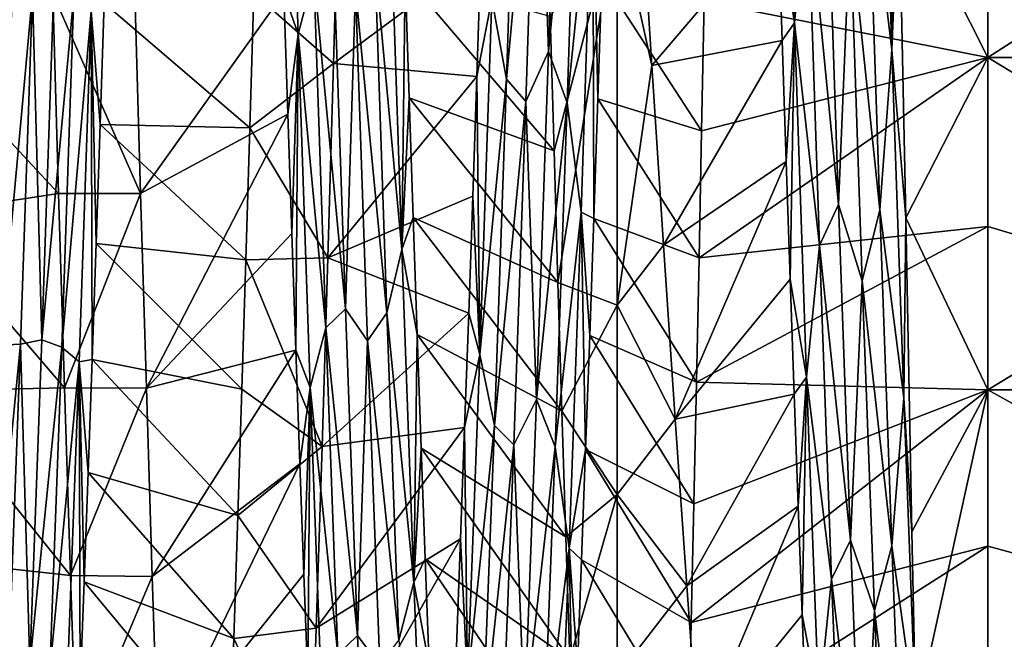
# Model space of a CAD drawing. Header units: metres. Extents: x -63.9 to 30, y -21 to 69.
# Tile 14 of 110: x -36.5 to -32.9, y -5.4 to -3.2. Entities that reach past the tile are written whole.
import ezdxf

# ---------------------------------------------------------------- set-up
doc = ezdxf.new("R2010")
doc.units = ezdxf.units.M
doc.layers.add('solid_SHOWER_ONO150MM_EU_AS_SW0001', color=7, linetype='CONTINUOUS')

msp = doc.modelspace()

# ---------------------------------------------------------------- linework, layer by layer
at = {"layer": 'solid_SHOWER_ONO150MM_EU_AS_SW0001'}
for points in [[(-33.70425, -3.161942, -52.29414), (-33.748363, -1.79694, -51.913342), (-33.764011, -2.7768, -52.098755)], [(-33.65659, -2.665367, -52.176792), (-33.748363, -1.79694, -51.913342), (-33.70425, -3.161942, -52.29414)], [(-35.513004, -3.203249, -52.308468), (-35.557121, -1.839948, -51.922142), (-35.564892, -3.053036, -52.189278)], [(-35.456196, -2.985738, -52.27927), (-35.557121, -1.839948, -51.922142), (-35.513004, -3.203249, -52.308468)], [(-34.556221, -1.92245, -69.989388), (-34.600178, -3.266687, -69.593292), (-34.639507, -2.118048, -69.945343)], [(-34.488701, -2.117969, -69.970612), (-34.600178, -3.266687, -69.593292), (-34.556221, -1.92245, -69.989388)], [(-33.349796, -3.260602, -52.330284), (-33.393345, -1.917778, -51.93787), (-33.43679, -2.529014, -52.136532)], [(-33.349796, -3.260602, -52.330284), (-33.339127, -2.18639, -51.935406), (-33.393345, -1.917778, -51.93787)], [(-33, -3.288041, -52.622124), (-33, -2.002656, -52.225643), (-33.324562, -2.644649, -52.058338)], [(-31, -3.288039, -69.377876), (-33, -2.652789, -69.600159), (-33, -2.002656, -69.774361)], [(-31, -2.002658, -69.774361), (-31, -3.288039, -69.377876), (-33, -2.002656, -69.774361)], [(-31, -2.002676, -52.225643), (-33, -2.002656, -52.225643), (-33, -3.288041, -52.622124)], [(-31, -3.288057, -52.622131), (-31, -2.002676, -52.225643), (-33, -3.288041, -52.622124)], [(-34.710018, -2.02623, -69.991623), (-34.75391, -3.367576, -69.580513), (-34.807148, -3.074765, -69.737694)], [(-34.710018, -2.02623, -69.991623), (-34.639507, -2.118048, -69.945343), (-34.75391, -3.367576, -69.580513)], [(-34.75391, -3.367576, -69.580513), (-34.639507, -2.118048, -69.945343), (-34.683334, -3.449307, -69.521591)], [(-34.600178, -3.266687, -69.593292), (-34.683334, -3.449307, -69.521591), (-34.639507, -2.118048, -69.945343)], [(-34.488701, -2.117969, -69.970612), (-34.532532, -3.453176, -69.546532), (-34.600178, -3.266687, -69.593292)], [(-34.438477, -2.540167, -69.907692), (-34.532532, -3.453176, -69.546532), (-34.488701, -2.117969, -69.970612)], [(-33.349796, -3.260602, -52.330284), (-33.324562, -2.644649, -52.058338), (-33.339127, -2.18639, -51.935406)], [(-36.948132, -2.524663, -52.023727), (-36.926197, -3.203714, -52.242741), (-36.407082, -3.05513, -51.111183)], [(-34.438477, -2.540167, -69.907692), (-34.482025, -3.85255, -69.423836), (-34.532532, -3.453176, -69.546532)], [(-34.438477, -2.540167, -69.907692), (-34.435722, -3.875436, -69.480995), (-34.482025, -3.85255, -69.423836)], [(-34.438477, -2.540167, -69.907692), (-34.406471, -2.995465, -69.83033), (-34.421051, -3.439658, -69.666939)], [(-34.438477, -2.540167, -69.907692), (-34.421051, -3.439658, -69.666939), (-34.435722, -3.875436, -69.480995)], [(-33.65659, -2.665367, -52.176792), (-33.54385, -3.824887, -52.640583), (-33.587677, -2.51371, -52.157764)], [(-33.501183, -2.803644, -52.245358), (-33.587677, -2.51371, -52.157764), (-33.54385, -3.824887, -52.640583)], [(-33.39296, -3.843349, -52.62196), (-33.43679, -2.529014, -52.136532), (-33.501183, -2.803644, -52.245358)], [(-33.349796, -3.260602, -52.330284), (-33.43679, -2.529014, -52.136532), (-33.39296, -3.843349, -52.62196)], [(-35.674866, -3.054595, -70.888985), (-35.362728, -2.583624, -71.022346), (-35.383644, -3.310179, -70.806389)], [(-35.383644, -3.310179, -70.806389), (-35.362728, -2.583624, -71.022346), (-34.847466, -2.911915, -69.858208)], [(-34.349998, -2.748039, -51.021484), (-34.224525, -3.317118, -51.328514), (-34.266731, -2.643317, -51.07938)], [(-34.266731, -2.643317, -51.07938), (-34.224525, -3.317118, -51.328514), (-33.764011, -2.7768, -52.098755)], [(-33, -2.652789, -69.600159), (-33, -3.288041, -69.377876), (-34.033337, -3.084693, -70.547379)], [(-33.298962, -3.873193, -52.546062), (-33.324562, -2.644649, -52.058338), (-33.349796, -3.260602, -52.330284)], [(-33, -3.288041, -52.622124), (-33.324562, -2.644649, -52.058338), (-33.298962, -3.873193, -52.546062)], [(-31, -3.288039, -69.377876), (-33, -3.288041, -69.377876), (-33, -2.652789, -69.600159)], [(-35.135231, -3.988724, -52.64003), (-35.17878, -2.68452, -52.134552), (-35.233807, -2.928865, -52.259949)], [(-35.135231, -3.988724, -52.64003), (-35.123184, -2.99039, -52.167961), (-35.17878, -2.68452, -52.134552)], [(-33.612698, -3.97386, -52.683182), (-33.65659, -2.665367, -52.176792), (-33.70425, -3.161942, -52.29414)], [(-33.612698, -3.97386, -52.683182), (-33.54385, -3.824887, -52.640583), (-33.65659, -2.665367, -52.176792)], [(-34.349998, -2.748039, -51.021484), (-34.594604, -3.139371, -51.137604), (-34.580265, -3.628279, -51.306801)], [(-34.349998, -2.748039, -51.021484), (-34.580265, -3.628279, -51.306801), (-34.56596, -4.108122, -51.500221)], [(-34.349998, -2.748039, -51.021484), (-34.56596, -4.108122, -51.500221), (-34.349998, -4.191533, -51.536728)], [(-34.349998, -2.748039, -51.021484), (-34.349998, -4.191533, -51.536728), (-34.224525, -3.317118, -51.328514)], [(-34.224525, -3.317118, -51.328514), (-33.749355, -3.226532, -52.25164), (-33.764011, -2.7768, -52.098755)], [(-33.70425, -3.161942, -52.29414), (-33.764011, -2.7768, -52.098755), (-33.749355, -3.226532, -52.25164)], [(-33.457222, -4.102067, -52.7728), (-33.501183, -2.803644, -52.245358), (-33.54385, -3.824887, -52.640583)], [(-33.39296, -3.843349, -52.62196), (-33.501183, -2.803644, -52.245358), (-33.457222, -4.102067, -52.7728)], [(-35.456196, -2.985738, -52.27927), (-35.340729, -4.204643, -52.825191), (-35.384556, -2.917505, -52.282032)], [(-35.303539, -3.038577, -52.323433), (-35.384556, -2.917505, -52.282032), (-35.340729, -4.204643, -52.825191)], [(-35.383644, -3.310179, -70.806389), (-34.847466, -2.911915, -69.858208), (-34.862076, -3.357617, -69.699188)], [(-35.18998, -4.219329, -52.805141), (-35.233807, -2.928865, -52.259949), (-35.303539, -3.038577, -52.323433)], [(-35.135231, -3.988724, -52.64003), (-35.233807, -2.928865, -52.259949), (-35.18998, -4.219329, -52.805141)], [(-34.807148, -3.074765, -69.737694), (-34.862076, -3.357617, -69.699188), (-34.847466, -2.911915, -69.858208)], [(-35.412304, -4.274378, -52.833832), (-35.456196, -2.985738, -52.27927), (-35.513004, -3.203249, -52.308468)], [(-35.412304, -4.274378, -52.833832), (-35.340729, -4.204643, -52.825191), (-35.456196, -2.985738, -52.27927)], [(-35.135231, -3.988724, -52.64003), (-35.108578, -3.435213, -52.331203), (-35.123184, -2.99039, -52.167961)], [(-34.580265, -3.628279, -51.306801), (-35.123184, -2.99039, -52.167961), (-35.108578, -3.435213, -52.331203)], [(-34.580265, -3.628279, -51.306801), (-34.594604, -3.139371, -51.137604), (-35.123184, -2.99039, -52.167961)], [(-34.421051, -3.439658, -69.666939), (-34.406471, -2.995465, -69.83033), (-34.042645, -3.555463, -70.392197)], [(-34.406471, -2.995465, -69.83033), (-34.033337, -3.084693, -70.547379), (-34.042645, -3.555463, -70.392197)], [(-36.402538, -3.033886, -69.677513), (-36.446495, -4.317922, -69.115967), (-36.480213, -3.054011, -69.670448)], [(-36.329552, -3.061563, -69.693771), (-36.446495, -4.317922, -69.115967), (-36.402538, -3.033886, -69.677513)], [(-35.259579, -4.321788, -52.886547), (-35.303539, -3.038577, -52.323433), (-35.340729, -4.204643, -52.825191)], [(-35.18998, -4.219329, -52.805141), (-35.303539, -3.038577, -52.323433), (-35.259579, -4.321788, -52.886547)], [(-36.926197, -3.203714, -52.242741), (-36.38575, -3.784607, -51.366764), (-36.407082, -3.05513, -51.111183)], [(-36.553516, -3.052111, -69.69709), (-36.480213, -3.054011, -69.670448), (-36.597412, -4.337016, -69.13356)], [(-36.597412, -4.337016, -69.13356), (-36.480213, -3.054011, -69.670448), (-36.52404, -4.332978, -69.107941)], [(-36.446495, -4.317922, -69.115967), (-36.52404, -4.332978, -69.107941), (-36.480213, -3.054011, -69.670448)], [(-36.329552, -3.061563, -69.693771), (-36.373383, -4.344089, -69.129791), (-36.446495, -4.317922, -69.115967)], [(-36.407082, -3.05513, -51.111183), (-36.08696, -3.783892, -51.366482), (-36.108467, -3.053774, -51.110764)], [(-36.38575, -3.784607, -51.366764), (-36.08696, -3.783892, -51.366482), (-36.407082, -3.05513, -51.111183)], [(-36.26746, -3.119287, -69.721397), (-36.373383, -4.344089, -69.129791), (-36.329552, -3.061563, -69.693771)], [(-35.674866, -3.054595, -70.888985), (-35.689175, -3.544938, -70.723984), (-36.219692, -3.089918, -69.797554)], [(-35.564892, -3.053036, -52.189278), (-36.108467, -3.053774, -51.110764), (-36.08696, -3.783892, -51.366482)], [(-35.550289, -3.495223, -52.355232), (-35.564892, -3.053036, -52.189278), (-36.08696, -3.783892, -51.366482)], [(-35.674866, -3.054595, -70.888985), (-35.383644, -3.310179, -70.806389), (-35.689175, -3.544938, -70.723984)], [(-35.513004, -3.203249, -52.308468), (-35.564892, -3.053036, -52.189278), (-35.550289, -3.495223, -52.355232)], [(-34.807148, -3.074765, -69.737694), (-34.851265, -4.371302, -69.166153), (-34.862076, -3.357617, -69.699188)], [(-34.75391, -3.367576, -69.580513), (-34.851265, -4.371302, -69.166153), (-34.807148, -3.074765, -69.737694)], [(-33, -3.288041, -69.377876), (-34.042645, -3.555463, -70.392197), (-34.033337, -3.084693, -70.547379)], [(-36.26746, -3.119287, -69.721397), (-36.311008, -4.397369, -69.152672), (-36.373383, -4.344089, -69.129791)], [(-36.26746, -3.119287, -69.721397), (-36.263451, -4.389606, -69.226685), (-36.311008, -4.397369, -69.152672)], [(-36.26746, -3.119287, -69.721397), (-36.219692, -3.089918, -69.797554), (-36.234291, -3.532913, -69.629135)], [(-36.26746, -3.119287, -69.721397), (-36.234291, -3.532913, -69.629135), (-36.248871, -3.9666, -69.438629)], [(-36.26746, -3.119287, -69.721397), (-36.248871, -3.9666, -69.438629), (-36.263451, -4.389606, -69.226685)], [(-35.689175, -3.544938, -70.723984), (-36.234291, -3.532913, -69.629135), (-36.219692, -3.089918, -69.797554)], [(-33.70425, -3.161942, -52.29414), (-33.749355, -3.226532, -52.25164), (-33.734684, -3.666979, -52.426781)], [(-33.70425, -3.161942, -52.29414), (-33.734684, -3.666979, -52.426781), (-33.720013, -4.096698, -52.623478)], [(-33.660133, -4.453168, -52.877781), (-33.70425, -3.161942, -52.29414), (-33.720013, -4.096698, -52.623478)], [(-33.612698, -3.97386, -52.683182), (-33.70425, -3.161942, -52.29414), (-33.660133, -4.453168, -52.877781)], [(-36.926197, -3.203714, -52.242741), (-36.904133, -3.863109, -52.513168), (-36.38575, -3.784607, -51.366764)], [(-35.513004, -3.203249, -52.308468), (-35.550289, -3.495223, -52.355232), (-35.535698, -3.92958, -52.543983)], [(-35.513004, -3.203249, -52.308468), (-35.535698, -3.92958, -52.543983), (-35.521084, -4.354946, -52.755131)], [(-35.468891, -4.4912, -52.899292), (-35.513004, -3.203249, -52.308468), (-35.521084, -4.354946, -52.755131)], [(-35.412304, -4.274378, -52.833832), (-35.513004, -3.203249, -52.308468), (-35.468891, -4.4912, -52.899292)], [(-34.224525, -3.317118, -51.328514), (-34.181866, -3.972071, -51.62487), (-33.749355, -3.226532, -52.25164)], [(-34.181866, -3.972071, -51.62487), (-33.734684, -3.666979, -52.426781), (-33.749355, -3.226532, -52.25164)], [(-33.306248, -4.529235, -52.919621), (-33.349796, -3.260602, -52.330284), (-33.39296, -3.843349, -52.62196)], [(-33.298962, -3.873193, -52.546062), (-33.349796, -3.260602, -52.330284), (-33.306248, -4.529235, -52.919621)], [(-34.600178, -3.266687, -69.593292), (-34.644138, -4.534577, -68.996475), (-34.683334, -3.449307, -69.521591)], [(-34.532532, -3.453176, -69.546532), (-34.644138, -4.534577, -68.996475), (-34.600178, -3.266687, -69.593292)], [(-33, -3.288041, -69.377876), (-34.051991, -4.018542, -70.213783), (-34.042645, -3.555463, -70.392197)], [(-33, -3.288041, -69.377876), (-33, -3.904951, -69.108719), (-34.051991, -4.018542, -70.213783)], [(-33, -4.5, -53.205772), (-33, -3.288041, -52.622124), (-33.298962, -3.873193, -52.546062)], [(-31, -3.288039, -69.377876), (-31, -4.49998, -68.794243), (-33, -3.288041, -69.377876)], [(-31, -4.49998, -68.794243), (-33, -3.904951, -69.108719), (-33, -3.288041, -69.377876)], [(-31, -3.288057, -52.622131), (-33, -3.288041, -52.622124), (-33, -4.5, -53.205772)], [(-31, -4.499998, -53.205769), (-31, -3.288057, -52.622131), (-33, -4.5, -53.205772)], [(-35.689175, -3.544938, -70.723984), (-35.383644, -3.310179, -70.806389), (-35.404602, -4.018978, -70.537834)], [(-35.404602, -4.018978, -70.537834), (-35.383644, -3.310179, -70.806389), (-34.862076, -3.357617, -69.699188)], [(-34.349998, -4.191533, -51.536728), (-34.181866, -3.972071, -51.62487), (-34.224525, -3.317118, -51.328514)], [(-35.404602, -4.018978, -70.537834), (-34.862076, -3.357617, -69.699188), (-34.87672, -3.793718, -69.518044)], [(-34.851265, -4.371302, -69.166153), (-34.87672, -3.793718, -69.518044), (-34.862076, -3.357617, -69.699188)], [(-34.75391, -3.367576, -69.580513), (-34.797806, -4.630488, -68.969536), (-34.851265, -4.371302, -69.166153)], [(-34.75391, -3.367576, -69.580513), (-34.683334, -3.449307, -69.521591), (-34.797806, -4.630488, -68.969536)], [(-35.135231, -3.988724, -52.64003), (-35.094006, -3.871367, -52.516991), (-35.108578, -3.435213, -52.331203)], [(-34.56596, -4.108122, -51.500221), (-35.108578, -3.435213, -52.331203), (-35.094006, -3.871367, -52.516991)], [(-34.56596, -4.108122, -51.500221), (-34.580265, -3.628279, -51.306801), (-35.108578, -3.435213, -52.331203)], [(-34.435722, -3.875436, -69.480995), (-34.421051, -3.439658, -69.666939), (-34.051991, -4.018542, -70.213783)], [(-34.421051, -3.439658, -69.666939), (-34.042645, -3.555463, -70.392197), (-34.051991, -4.018542, -70.213783)], [(-34.797806, -4.630488, -68.969536), (-34.683334, -3.449307, -69.521591), (-34.727161, -4.700512, -68.899956)], [(-34.644138, -4.534577, -68.996475), (-34.727161, -4.700512, -68.899956), (-34.683334, -3.449307, -69.521591)], [(-34.532532, -3.453176, -69.546532), (-34.576363, -4.708222, -68.923958), (-34.644138, -4.534577, -68.996475)], [(-34.482025, -3.85255, -69.423836), (-34.576363, -4.708222, -68.923958), (-34.532532, -3.453176, -69.546532)], [(-35.550289, -3.495223, -52.355232), (-36.08696, -3.783892, -51.366482), (-36.065594, -4.493993, -51.676559)], [(-35.535698, -3.92958, -52.543983), (-35.550289, -3.495223, -52.355232), (-36.065594, -4.493993, -51.676559)], [(-35.703503, -4.026424, -70.534698), (-36.248871, -3.9666, -69.438629), (-36.234291, -3.532913, -69.629135)], [(-35.689175, -3.544938, -70.723984), (-35.703503, -4.026424, -70.534698), (-36.234291, -3.532913, -69.629135)], [(-35.689175, -3.544938, -70.723984), (-35.404602, -4.018978, -70.537834), (-35.703503, -4.026424, -70.534698)], [(-34.181866, -3.972071, -51.62487), (-34.139008, -4.607028, -51.968128), (-33.734684, -3.666979, -52.426781)], [(-34.139008, -4.607028, -51.968128), (-33.720013, -4.096698, -52.623478), (-33.734684, -3.666979, -52.426781)], [(-36.904133, -3.863109, -52.513168), (-36.363968, -4.492778, -51.675976), (-36.38575, -3.784607, -51.366764)], [(-36.363968, -4.492778, -51.675976), (-36.08696, -3.783892, -51.366482), (-36.38575, -3.784607, -51.366764)], [(-36.363968, -4.492778, -51.675976), (-36.065594, -4.493993, -51.676559), (-36.08696, -3.783892, -51.366482)], [(-35.404602, -4.018978, -70.537834), (-34.87672, -3.793718, -69.518044), (-34.891384, -4.220405, -69.314758)], [(-34.851265, -4.371302, -69.166153), (-34.891384, -4.220405, -69.314758), (-34.87672, -3.793718, -69.518044)], [(-33.612698, -3.97386, -52.683182), (-33.500023, -5.047443, -53.316586), (-33.54385, -3.824887, -52.640583)], [(-33.457222, -4.102067, -52.7728), (-33.54385, -3.824887, -52.640583), (-33.500023, -5.047443, -53.316586)], [(-36.904133, -3.863109, -52.513168), (-36.881824, -4.503775, -52.835579), (-36.363968, -4.492778, -51.675976)], [(-35.135231, -3.988724, -52.64003), (-35.079407, -4.297644, -52.724869), (-35.094006, -3.871367, -52.516991)], [(-34.551613, -4.5777, -51.717373), (-35.094006, -3.871367, -52.516991), (-35.079407, -4.297644, -52.724869)], [(-34.551613, -4.5777, -51.717373), (-34.56596, -4.108122, -51.500221), (-35.094006, -3.871367, -52.516991)], [(-34.482025, -3.85255, -69.423836), (-34.52557, -5.076929, -68.747154), (-34.576363, -4.708222, -68.923958)], [(-34.482025, -3.85255, -69.423836), (-34.465195, -4.717072, -69.04335), (-34.52557, -5.076929, -68.747154)], [(-34.482025, -3.85255, -69.423836), (-34.435722, -3.875436, -69.480995), (-34.450455, -4.301661, -69.272949)], [(-34.482025, -3.85255, -69.423836), (-34.450455, -4.301661, -69.272949), (-34.465195, -4.717072, -69.04335)], [(-33.349129, -5.068614, -53.301048), (-33.39296, -3.843349, -52.62196), (-33.457222, -4.102067, -52.7728)], [(-33.306248, -4.529235, -52.919621), (-33.39296, -3.843349, -52.62196), (-33.349129, -5.068614, -53.301048)], [(-33.298962, -3.873193, -52.546062), (-33.306248, -4.529235, -52.919621), (-33.276176, -5.017889, -53.198193)], [(-33, -4.5, -53.205772), (-33.298962, -3.873193, -52.546062), (-33.276176, -5.017889, -53.198193)], [(-34.450455, -4.301661, -69.272949), (-34.435722, -3.875436, -69.480995), (-34.061378, -4.472494, -70.012665)], [(-34.435722, -3.875436, -69.480995), (-34.051991, -4.018542, -70.213783), (-34.061378, -4.472494, -70.012665)], [(-33, -3.904951, -69.108719), (-34.061378, -4.472494, -70.012665), (-34.051991, -4.018542, -70.213783)], [(-33, -3.904951, -69.108719), (-33, -4.5, -68.794228), (-34.061378, -4.472494, -70.012665)], [(-31, -4.49998, -68.794243), (-33, -4.5, -68.794228), (-33, -3.904951, -69.108719)], [(-35.521084, -4.354946, -52.755131), (-35.535698, -3.92958, -52.543983), (-36.065594, -4.493993, -51.676559)], [(-35.717884, -4.49785, -70.321579), (-36.263451, -4.389606, -69.226685), (-36.248871, -3.9666, -69.438629)], [(-35.703503, -4.026424, -70.534698), (-35.717884, -4.49785, -70.321579), (-36.248871, -3.9666, -69.438629)], [(-34.349998, -4.191533, -51.536728), (-34.139008, -4.607028, -51.968128), (-34.181866, -3.972071, -51.62487)], [(-33.568806, -5.189906, -53.382603), (-33.612698, -3.97386, -52.683182), (-33.660133, -4.453168, -52.877781)], [(-33.568806, -5.189906, -53.382603), (-33.500023, -5.047443, -53.316586), (-33.612698, -3.97386, -52.683182)], [(-35.091686, -5.202131, -53.336296), (-35.135231, -3.988724, -52.64003), (-35.18998, -4.219329, -52.805141)], [(-35.091686, -5.202131, -53.336296), (-35.079407, -4.297644, -52.724869), (-35.135231, -3.988724, -52.64003)], [(-35.703503, -4.026424, -70.534698), (-35.425819, -4.706224, -70.218132), (-35.717884, -4.49785, -70.321579)], [(-35.703503, -4.026424, -70.534698), (-35.404602, -4.018978, -70.537834), (-35.425819, -4.706224, -70.218132)], [(-35.425819, -4.706224, -70.218132), (-35.404602, -4.018978, -70.537834), (-34.891384, -4.220405, -69.314758)], [(-34.349998, -4.191533, -51.536728), (-34.56596, -4.108122, -51.500221), (-34.551613, -4.5777, -51.717373)], [(-34.139008, -4.607028, -51.968128), (-33.705341, -4.515598, -52.841644), (-33.720013, -4.096698, -52.623478)], [(-33.660133, -4.453168, -52.877781), (-33.720013, -4.096698, -52.623478), (-33.705341, -4.515598, -52.841644)], [(-33.413261, -5.304692, -53.492012), (-33.457222, -4.102067, -52.7728), (-33.500023, -5.047443, -53.316586)], [(-33.349129, -5.068614, -53.301048), (-33.457222, -4.102067, -52.7728), (-33.413261, -5.304692, -53.492012)], [(-34.349998, -4.191533, -51.536728), (-34.551613, -4.5777, -51.717373), (-34.349998, -4.880835, -51.873119)], [(-34.349998, -4.191533, -51.536728), (-34.349998, -4.880835, -51.873119), (-34.139008, -4.607028, -51.968128)], [(-35.425819, -4.706224, -70.218132), (-34.891384, -4.220405, -69.314758), (-34.906071, -4.637435, -69.089409)], [(-35.412304, -4.274378, -52.833832), (-35.296902, -5.395029, -53.556862), (-35.340729, -4.204643, -52.825191)], [(-35.259579, -4.321788, -52.886547), (-35.340729, -4.204643, -52.825191), (-35.296902, -5.395029, -53.556862)], [(-35.146149, -5.412689, -53.539341), (-35.18998, -4.219329, -52.805141), (-35.259579, -4.321788, -52.886547)], [(-35.091686, -5.202131, -53.336296), (-35.18998, -4.219329, -52.805141), (-35.146149, -5.412689, -53.539341)], [(-34.851265, -4.371302, -69.166153), (-34.906071, -4.637435, -69.089409), (-34.891384, -4.220405, -69.314758)], [(-35.368412, -5.464397, -53.577187), (-35.412304, -4.274378, -52.833832), (-35.468891, -4.4912, -52.899292)], [(-35.368412, -5.464397, -53.577187), (-35.296902, -5.395029, -53.556862), (-35.412304, -4.274378, -52.833832)], [(-35.091686, -5.202131, -53.336296), (-35.064754, -4.712818, -52.954235), (-35.079407, -4.297644, -52.724869)], [(-34.537167, -5.03584, -51.957722), (-35.079407, -4.297644, -52.724869), (-35.064754, -4.712818, -52.954235)], [(-34.537167, -5.03584, -51.957722), (-34.551613, -4.5777, -51.717373), (-35.079407, -4.297644, -52.724869)], [(-34.465195, -4.717072, -69.04335), (-34.450455, -4.301661, -69.272949), (-34.070778, -4.915912, -69.789444)], [(-34.450455, -4.301661, -69.272949), (-34.061378, -4.472494, -70.012665), (-34.070778, -4.915912, -69.789444)], [(-36.641304, -5.520948, -68.380989), (-36.52404, -4.332978, -69.107941), (-36.567867, -5.511367, -68.357552)], [(-36.597412, -4.337016, -69.13356), (-36.52404, -4.332978, -69.107941), (-36.641304, -5.520948, -68.380989)], [(-36.490456, -5.501125, -68.365219), (-36.567867, -5.511367, -68.357552), (-36.52404, -4.332978, -69.107941)], [(-36.446495, -4.317922, -69.115967), (-36.490456, -5.501125, -68.365219), (-36.52404, -4.332978, -69.107941)], [(-36.373383, -4.344089, -69.129791), (-36.490456, -5.501125, -68.365219), (-36.446495, -4.317922, -69.115967)], [(-35.215618, -5.50501, -53.637714), (-35.259579, -4.321788, -52.886547), (-35.296902, -5.395029, -53.556862)], [(-35.146149, -5.412689, -53.539341), (-35.259579, -4.321788, -52.886547), (-35.215618, -5.50501, -53.637714)], [(-36.373383, -4.344089, -69.129791), (-36.41721, -5.525758, -68.37738), (-36.490456, -5.501125, -68.365219)], [(-36.311008, -4.397369, -69.152672), (-36.41721, -5.525758, -68.37738), (-36.373383, -4.344089, -69.129791)], [(-35.521084, -4.354946, -52.755131), (-36.065594, -4.493993, -51.676559), (-36.044106, -5.179893, -52.039463)], [(-35.506443, -4.769238, -52.987705), (-35.521084, -4.354946, -52.755131), (-36.044106, -5.179893, -52.039463)], [(-35.468891, -4.4912, -52.899292), (-35.521084, -4.354946, -52.755131), (-35.506443, -4.769238, -52.987705)], [(-34.851265, -4.371302, -69.166153), (-34.895382, -5.56586, -68.403679), (-34.906071, -4.637435, -69.089409)], [(-34.797806, -4.630488, -68.969536), (-34.895382, -5.56586, -68.403679), (-34.851265, -4.371302, -69.166153)], [(-36.311008, -4.397369, -69.152672), (-36.354553, -5.574647, -68.397346), (-36.41721, -5.525758, -68.37738)], [(-36.311008, -4.397369, -69.152672), (-36.307354, -5.584819, -68.467125), (-36.354553, -5.574647, -68.397346)], [(-36.311008, -4.397369, -69.152672), (-36.263451, -4.389606, -69.226685), (-36.278053, -4.800694, -68.993935)], [(-36.311008, -4.397369, -69.152672), (-36.278053, -4.800694, -68.993935), (-36.292698, -5.199223, -68.7407)], [(-36.311008, -4.397369, -69.152672), (-36.292698, -5.199223, -68.7407), (-36.307354, -5.584819, -68.467125)], [(-35.732334, -4.958039, -70.085175), (-36.278053, -4.800694, -68.993935), (-36.263451, -4.389606, -69.226685)], [(-35.717884, -4.49785, -70.321579), (-35.732334, -4.958039, -70.085175), (-36.263451, -4.389606, -69.226685)], [(-33, -4.5, -68.794228), (-34.070778, -4.915912, -69.789444), (-34.061378, -4.472494, -70.012665)], [(-33.660133, -4.453168, -52.877781), (-33.705341, -4.515598, -52.841644), (-33.690697, -4.923732, -53.081402)], [(-33.660133, -4.453168, -52.877781), (-33.690697, -4.923732, -53.081402), (-33.676086, -5.320061, -53.34222)], [(-33.616016, -5.639592, -53.652462), (-33.660133, -4.453168, -52.877781), (-33.676086, -5.320061, -53.34222)], [(-33.568806, -5.189906, -53.382603), (-33.660133, -4.453168, -52.877781), (-33.616016, -5.639592, -53.652462)], [(-36.881824, -4.503775, -52.835579), (-36.342033, -5.176671, -52.037601), (-36.363968, -4.492778, -51.675976)], [(-36.881824, -4.503775, -52.835579), (-36.859482, -5.119799, -53.207443), (-36.342033, -5.176671, -52.037601)], [(-36.342033, -5.176671, -52.037601), (-36.065594, -4.493993, -51.676559), (-36.363968, -4.492778, -51.675976)], [(-36.342033, -5.176671, -52.037601), (-36.044106, -5.179893, -52.039463), (-36.065594, -4.493993, -51.676559)], [(-35.717884, -4.49785, -70.321579), (-35.425819, -4.706224, -70.218132), (-35.732334, -4.958039, -70.085175)], [(-35.468891, -4.4912, -52.899292), (-35.506443, -4.769238, -52.987705), (-35.491768, -5.171274, -53.241047)], [(-35.468891, -4.4912, -52.899292), (-35.491768, -5.171274, -53.241047), (-35.47707, -5.559573, -53.514217)], [(-35.424774, -5.674557, -53.679024), (-35.468891, -4.4912, -52.899292), (-35.47707, -5.559573, -53.514217)], [(-35.368412, -5.464397, -53.577187), (-35.468891, -4.4912, -52.899292), (-35.424774, -5.674557, -53.679024)], [(-34.139008, -4.607028, -51.968128), (-34.096622, -5.21406, -52.353882), (-33.705341, -4.515598, -52.841644)], [(-34.096622, -5.21406, -52.353882), (-33.690697, -4.923732, -53.081402), (-33.705341, -4.515598, -52.841644)], [(-33, -4.5, -68.794228), (-34.080151, -5.347443, -69.544838), (-34.070778, -4.915912, -69.789444)], [(-33, -4.5, -68.794228), (-33, -5.069883, -68.43615), (-34.080151, -5.347443, -69.544838)], [(-33, -4.5, -53.205772), (-33.276176, -5.017889, -53.198193), (-33.262661, -5.693901, -53.694084)], [(-33, -5.611432, -53.963535), (-33, -4.5, -53.205772), (-33.262661, -5.693901, -53.694084)], [(-31, -4.49998, -68.794243), (-31, -5.611402, -68.036491), (-33, -4.5, -68.794228)], [(-31, -4.499998, -53.205769), (-33, -4.5, -53.205772), (-33, -5.611432, -53.963535)], [(-31, -5.611419, -53.963524), (-31, -4.499998, -53.205769), (-33, -5.611432, -53.963535)], [(-31, -5.611402, -68.036491), (-33, -5.069883, -68.43615), (-33, -4.5, -68.794228)], [(-34.644138, -4.534577, -68.996475), (-34.688099, -5.697552, -68.214325), (-34.727161, -4.700512, -68.899956)], [(-34.576363, -4.708222, -68.923958), (-34.688099, -5.697552, -68.214325), (-34.644138, -4.534577, -68.996475)], [(-33.262661, -5.693901, -53.694084), (-33.306248, -4.529235, -52.919621), (-33.349129, -5.068614, -53.301048)], [(-33.276176, -5.017889, -53.198193), (-33.306248, -4.529235, -52.919621), (-33.262661, -5.693901, -53.694084)], [(-34.349998, -4.880835, -51.873119), (-34.551613, -4.5777, -51.717373), (-34.537167, -5.03584, -51.957722)], [(-34.349998, -4.880835, -51.873119), (-34.096622, -5.21406, -52.353882), (-34.139008, -4.607028, -51.968128)], [(-35.447117, -5.368235, -69.848984), (-34.906071, -4.637435, -69.089409), (-34.920753, -5.043415, -68.842621)], [(-35.447117, -5.368235, -69.848984), (-35.425819, -4.706224, -70.218132), (-34.906071, -4.637435, -69.089409)], [(-34.895382, -5.56586, -68.403679), (-34.920753, -5.043415, -68.842621), (-34.906071, -4.637435, -69.089409)], [(-34.797806, -4.630488, -68.969536), (-34.841698, -5.786631, -68.174545), (-34.895382, -5.56586, -68.403679)], [(-34.797806, -4.630488, -68.969536), (-34.727161, -4.700512, -68.899956), (-34.841698, -5.786631, -68.174545)], [(-35.732334, -4.958039, -70.085175), (-35.425819, -4.706224, -70.218132), (-35.447117, -5.368235, -69.848984)], [(-35.091686, -5.202131, -53.336296), (-35.050064, -5.115737, -53.204327), (-35.064754, -4.712818, -52.954235)], [(-34.522671, -5.481399, -52.220661), (-35.064754, -4.712818, -52.954235), (-35.050064, -5.115737, -53.204327)], [(-34.522671, -5.481399, -52.220661), (-34.537167, -5.03584, -51.957722), (-35.064754, -4.712818, -52.954235)], [(-34.841698, -5.786631, -68.174545), (-34.727161, -4.700512, -68.899956), (-34.770985, -5.843687, -68.09655)], [(-34.688099, -5.697552, -68.214325), (-34.770985, -5.843687, -68.09655), (-34.727161, -4.700512, -68.899956)], [(-34.576363, -4.708222, -68.923958), (-34.620193, -5.85504, -68.119026), (-34.688099, -5.697552, -68.214325)], [(-34.52557, -5.076929, -68.747154), (-34.620193, -5.85504, -68.119026), (-34.576363, -4.708222, -68.923958)], [(-34.52557, -5.076929, -68.747154), (-34.465195, -4.717072, -69.04335), (-34.479881, -5.120114, -68.793007)], [(-34.479881, -5.120114, -68.793007), (-34.465195, -4.717072, -69.04335), (-34.080151, -5.347443, -69.544838)], [(-34.465195, -4.717072, -69.04335), (-34.070778, -4.915912, -69.789444), (-34.080151, -5.347443, -69.544838)], [(-35.506443, -4.769238, -52.987705), (-36.044106, -5.179893, -52.039463), (-36.022453, -5.835667, -52.452049)], [(-35.491768, -5.171274, -53.241047), (-35.506443, -4.769238, -52.987705), (-36.022453, -5.835667, -52.452049)], [(-35.746826, -5.40584, -69.826065), (-36.292698, -5.199223, -68.7407), (-36.278053, -4.800694, -68.993935)], [(-35.732334, -4.958039, -70.085175), (-35.746826, -5.40584, -69.826065), (-36.278053, -4.800694, -68.993935)], [(-34.349998, -4.880835, -51.873119), (-34.537167, -5.03584, -51.957722), (-34.522671, -5.481399, -52.220661)], [(-34.349998, -4.880835, -51.873119), (-34.522671, -5.481399, -52.220661), (-34.349998, -5.543145, -52.259518)], [(-34.349998, -4.880835, -51.873119), (-34.349998, -5.543145, -52.259518), (-34.096622, -5.21406, -52.353882)], [(-34.096622, -5.21406, -52.353882), (-34.054623, -5.786234, -52.777168), (-33.690697, -4.923732, -53.081402)], [(-34.054623, -5.786234, -52.777168), (-33.676086, -5.320061, -53.34222), (-33.690697, -4.923732, -53.081402)], [(-35.732334, -4.958039, -70.085175), (-35.447117, -5.368235, -69.848984), (-35.746826, -5.40584, -69.826065)], [(-35.468277, -6.001452, -69.432381), (-34.920753, -5.043415, -68.842621), (-34.935398, -5.436341, -68.575554)], [(-35.468277, -6.001452, -69.432381), (-35.447117, -5.368235, -69.848984), (-34.920753, -5.043415, -68.842621)], [(-34.895382, -5.56586, -68.403679), (-34.935398, -5.436341, -68.575554), (-34.920753, -5.043415, -68.842621)], [(-33.568806, -5.189906, -53.382603), (-33.456196, -6.153265, -54.17062), (-33.500023, -5.047443, -53.316586)], [(-33.413261, -5.304692, -53.492012), (-33.500023, -5.047443, -53.316586), (-33.456196, -6.153265, -54.17062)], [(-34.52557, -5.076929, -68.747154), (-34.569118, -6.186077, -67.894661), (-34.620193, -5.85504, -68.119026)], [(-34.52557, -5.076929, -68.747154), (-34.508991, -5.883257, -68.234154), (-34.569118, -6.186077, -67.894661)], [(-34.52557, -5.076929, -68.747154), (-34.479881, -5.120114, -68.793007), (-34.494473, -5.509248, -68.522903)], [(-34.52557, -5.076929, -68.747154), (-34.494473, -5.509248, -68.522903), (-34.508991, -5.883257, -68.234154)], [(-33, -5.069883, -68.43615), (-34.089451, -5.766489, -69.279167), (-34.080151, -5.347443, -69.544838)], [(-33, -5.069883, -68.43615), (-33, -5.611432, -68.036461), (-34.089451, -5.766489, -69.279167)], [(-33.305302, -6.176646, -54.15855), (-33.349129, -5.068614, -53.301048), (-33.413261, -5.304692, -53.492012)], [(-33.262661, -5.693901, -53.694084), (-33.349129, -5.068614, -53.301048), (-33.305302, -6.176646, -54.15855)], [(-31, -5.611402, -68.036491), (-33, -5.611432, -68.036461), (-33, -5.069883, -68.43615)], [(-36.859482, -5.119799, -53.207443), (-36.320221, -5.833384, -52.450489), (-36.342033, -5.176671, -52.037601)], [(-36.859482, -5.119799, -53.207443), (-36.837242, -5.705713, -53.625595), (-36.320221, -5.833384, -52.450489)], [(-35.091686, -5.202131, -53.336296), (-35.035374, -5.505261, -53.474327), (-35.050064, -5.115737, -53.204327)], [(-34.508202, -5.913262, -52.505543), (-35.050064, -5.115737, -53.204327), (-35.035374, -5.505261, -53.474327)], [(-34.508202, -5.913262, -52.505543), (-34.522671, -5.481399, -52.220661), (-35.050064, -5.115737, -53.204327)], [(-34.494473, -5.509248, -68.522903), (-34.479881, -5.120114, -68.793007), (-34.089451, -5.766489, -69.279167)], [(-34.479881, -5.120114, -68.793007), (-34.080151, -5.347443, -69.544838), (-34.089451, -5.766489, -69.279167)], [(-36.320221, -5.833384, -52.450489), (-36.044106, -5.179893, -52.039463), (-36.342033, -5.176671, -52.037601)], [(-36.320221, -5.833384, -52.450489), (-36.022453, -5.835667, -52.452049), (-36.044106, -5.179893, -52.039463)], [(-35.761299, -5.840133, -69.544899), (-36.307354, -5.584819, -68.467125), (-36.292698, -5.199223, -68.7407)], [(-35.746826, -5.40584, -69.826065), (-35.761299, -5.840133, -69.544899), (-36.292698, -5.199223, -68.7407)], [(-35.47707, -5.559573, -53.514217), (-35.491768, -5.171274, -53.241047), (-36.022453, -5.835667, -52.452049)], [(-35.048138, -6.297248, -54.206604), (-35.091686, -5.202131, -53.336296), (-35.146149, -5.412689, -53.539341)], [(-35.048138, -6.297248, -54.206604), (-35.035374, -5.505261, -53.474327), (-35.091686, -5.202131, -53.336296)], [(-33.524914, -6.285721, -54.25885), (-33.568806, -5.189906, -53.382603), (-33.616016, -5.639592, -53.652462)], [(-33.524914, -6.285721, -54.25885), (-33.456196, -6.153265, -54.17062), (-33.568806, -5.189906, -53.382603)], [(-34.349998, -5.543145, -52.259518), (-34.054623, -5.786234, -52.777168), (-34.096622, -5.21406, -52.353882)], [(-33.369301, -6.384216, -54.385818), (-33.413261, -5.304692, -53.492012), (-33.456196, -6.153265, -54.17062)], [(-33.305302, -6.176646, -54.15855), (-33.413261, -5.304692, -53.492012), (-33.369301, -6.384216, -54.385818)], [(-34.054623, -5.786234, -52.777168), (-33.661484, -5.703026, -53.623116), (-33.676086, -5.320061, -53.34222)], [(-33.616016, -5.639592, -53.652462), (-33.676086, -5.320061, -53.34222), (-33.661484, -5.703026, -53.623116)], [(-35.746826, -5.40584, -69.826065), (-35.447117, -5.368235, -69.848984), (-35.468277, -6.001452, -69.432381)], [(-35.746826, -5.40584, -69.826065), (-35.468277, -6.001452, -69.432381), (-35.761299, -5.840133, -69.544899)], [(-35.368412, -5.464397, -53.577187), (-35.253075, -6.460895, -54.460007), (-35.296902, -5.395029, -53.556862)], [(-35.215618, -5.50501, -53.637714), (-35.296902, -5.395029, -53.556862), (-35.253075, -6.460895, -54.460007)]]:
    msp.add_3dface(points, dxfattribs=at)

doc.saveas('drawing.dxf')
